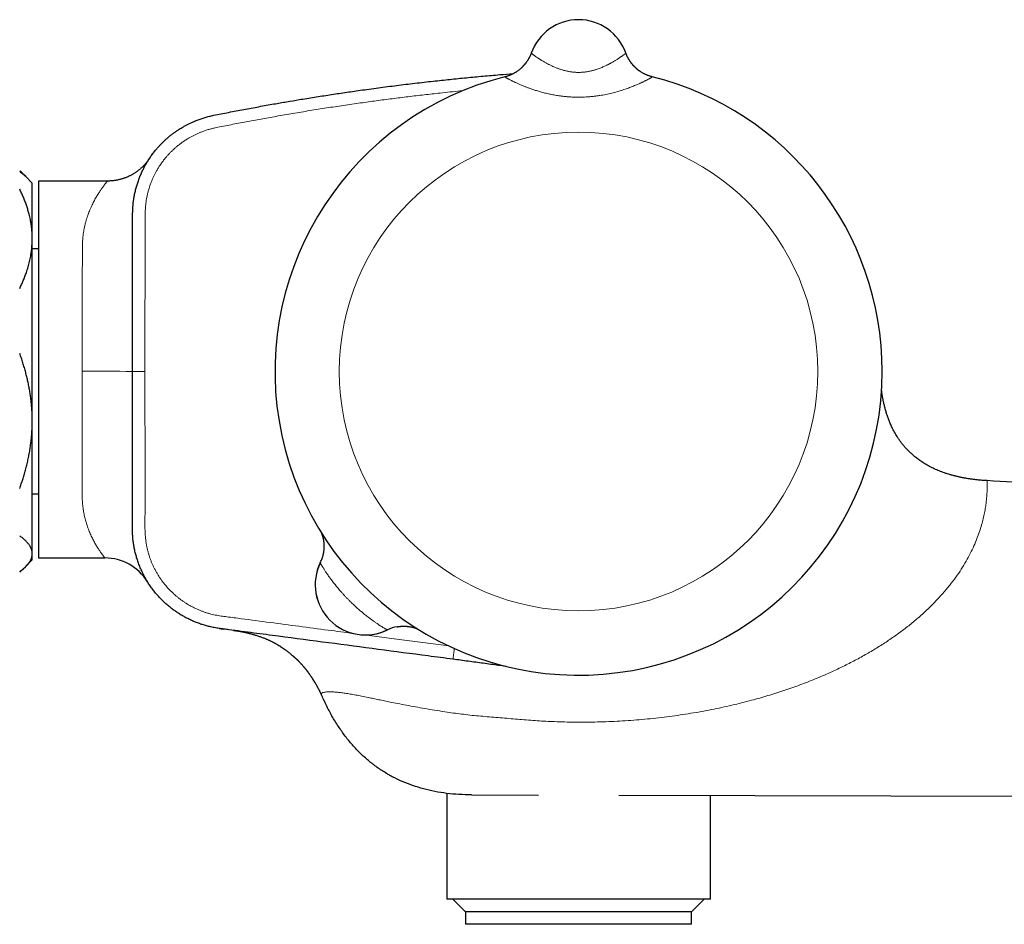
# Model space of a CAD drawing. Header units: millimetres. Extents: x 8 to 806, y 12 to 390.
# Tile 14 of 15: x 650 to 728, y 318 to 390. Entities that reach past the tile are written whole.
import ezdxf

# ---------------------------------------------------------------- set-up
doc = ezdxf.new("R2010")
doc.units = ezdxf.units.MM

msp = doc.modelspace()

# ---------------------------------------------------------------- linework, layer by layer
at = {"color": 7, "linetype": 'Continuous', "lineweight": 30}
for p, q in [((690.671, 387.12), (690.671, 387.119)), ((690.671, 387.119), (690.672, 387.12)), ((698.203, 387.119), (698.203, 387.12)), ((698.203, 387.12), (698.203, 387.119)), ((660.2, 378.619), (660.217, 378.644)), ((650.423, 377.285), (650.22, 377.488)), ((650.937, 376.771), (650.423, 377.285)), ((650.937, 372.339), (650.937, 376.771)), ((656.931, 376.929), (651.437, 376.929)), ((651.437, 376.929), (651.437, 346.929)), ((650.937, 357.836), (650.937, 372.339)), ((651.437, 371.522), (650.937, 371.522)), ((650.937, 347.268), (650.937, 357.836)), ((650.937, 352.021), (651.437, 352.021)), ((650.423, 346.257), (650.937, 346.771)), ((650.937, 346.771), (650.937, 347.268)), ((651.437, 346.929), (656.713, 346.929)), ((650.221, 346.054), (650.398, 346.232)), ((660.113, 345.037), (660.113, 345.036)), ((667.022, 341.161), (667.015, 341.162)), ((667.023, 341.161), (667.051, 341.157)), ((683.937, 328.194), (683.937, 319.771)), ((685.923, 328.073), (691.236, 328.061)), ((697.639, 328.046), (762.714, 327.897)), ((704.937, 319.771), (704.937, 328.03)), ((704.937, 319.771), (683.937, 319.771)), ((684.437, 319.771), (685.437, 318.771)), ((703.437, 318.771), (704.437, 319.771)), ((685.437, 318.771), (685.437, 317.771)), ((703.437, 318.771), (685.437, 318.771)), ((703.437, 317.771), (703.437, 318.771)), ((703.437, 317.771), (685.437, 317.771))]:
    msp.add_line(p, q, dxfattribs=at)
at = {"color": 252, "linetype": 'Continuous', "lineweight": 0}
for p, q in [((688.574, 385.22), (688.575, 385.221)), ((700.3, 385.221), (700.3, 385.22)), ((659.911, 361.771), (658.911, 361.771)), ((666.98, 341.166), (667.01, 341.161)), ((667.01, 341.161), (667.031, 341.158)), ((679.213, 341.202), (679.206, 341.199))]:
    msp.add_line(p, q, dxfattribs=at)
at = {"color": 7, "linetype": 'Continuous', "lineweight": 30, "flags": 128}
for points in [[(698.263, 386.966), (698.238, 387.027), (698.203, 387.119)], [(666.98, 341.166), (666.98, 341.166)]]:
    msp.add_lwpolyline(points, dxfattribs=at)
at = {"color": 252, "linetype": 'Continuous', "lineweight": 0, "flags": 128}
for points in [[(677.404, 340.803), (679.539, 340.522), (684.101, 339.922)], [(684.437, 338.869), (684.437, 338.871), (684.438, 338.876), (684.439, 338.884), (684.441, 338.896), (684.443, 338.911), (684.445, 338.929), (684.448, 338.95), (684.451, 338.974), (684.455, 339.002), (684.459, 339.032), (684.463, 339.065), (684.468, 339.101), (684.473, 339.139), (684.478, 339.18), (684.484, 339.223), (684.49, 339.268), (684.496, 339.316), (684.502, 339.365), (684.509, 339.415), (684.516, 339.468), (684.523, 339.521), (684.53, 339.576), (684.538, 339.632), (684.545, 339.688), (684.548, 339.715)]]:
    msp.add_lwpolyline(points, dxfattribs=at)
at = {"color": 252, "linetype": 'Continuous', "lineweight": 0}
msp.add_circle((694.437, 361.771), 19.051, dxfattribs=at)
at = {"color": 7, "linetype": 'Continuous', "lineweight": 30}
for centre, radius, start, end in [((694.437, 385.771), 4, 19.69613, 160.30387), ((694.437, 361.771), 24.172, 104.03649, 0), ((694.437, 361.771), 24.172, 0, 75.96351), ((656.713, 342.929), 4, 31.87912, 90.00732), ((677.467, 344.801), 4, 153.86517, 296.13483), ((677.467, 344.801), 4, 154.22595, 295.77405), ((671.164, 347.845), 3, 334.22595, 340.07006), ((656.713, 342.929), 4, 31.79785, 31.87912), ((680.511, 338.497), 3, 99.79511, 115.64282)]:
    msp.add_arc(centre, radius, start, end, dxfattribs=at)
at = {"color": 252, "linetype": 'Continuous', "lineweight": 0}
for centre, radius, start, end in [((687.847, 388.13), 2.999, 284.02641, 340.30229), ((701.027, 388.13), 2.999, 202.84822, 255.97347), ((655.892, 239.127), 122.682, 88.58979, 90.45805)]:
    msp.add_arc(centre, radius, start, end, dxfattribs=at)
at = {"color": 7, "linetype": 'Continuous', "lineweight": 30}
for points, knots in [([(690.671, 387.12), (690.671, 387.119), (690.671, 387.117), (690.669, 387.114), (690.668, 387.109), (690.665, 387.102), (690.662, 387.093), (690.657, 387.079), (690.649, 387.059), (690.637, 387.028), (690.619, 386.984), (690.594, 386.924), (690.563, 386.855), (690.528, 386.784), (690.493, 386.716), (690.455, 386.649), (690.415, 386.579), (690.371, 386.509), (690.325, 386.44), (690.276, 386.371), (690.226, 386.302), (690.172, 386.235), (690.117, 386.169), (690.06, 386.105), (690, 386.042), (689.939, 385.98), (689.876, 385.921), (689.811, 385.863), (689.744, 385.807), (689.676, 385.753), (689.606, 385.7), (689.534, 385.65), (689.461, 385.602), (689.387, 385.556), (689.311, 385.512), (689.234, 385.471), (689.156, 385.431), (689.076, 385.394), (688.996, 385.36), (688.914, 385.327), (688.829, 385.296), (688.739, 385.267), (688.654, 385.241), (688.598, 385.227), (688.575, 385.221)], [0, 0, 0, 0, 0.003274, 0.006504, 0.009465, 0.012394, 0.0158, 0.020402, 0.02725, 0.038047, 0.053797, 0.075331, 0.10347, 0.130642, 0.155056, 0.181376, 0.208575, 0.23639, 0.264623, 0.293152, 0.321895, 0.350798, 0.379822, 0.408941, 0.438135, 0.46739, 0.496695, 0.526041, 0.555422, 0.584833, 0.614268, 0.643726, 0.673203, 0.702696, 0.732205, 0.761726, 0.791259, 0.820802, 0.850355, 0.879917, 0.909486, 0.942363, 0.975219, 1, 1, 1, 1]), ([(700.3, 385.221), (700.291, 385.223), (700.254, 385.232), (700.188, 385.251), (700.103, 385.277), (700.019, 385.306), (699.936, 385.336), (699.855, 385.37), (699.774, 385.405), (699.695, 385.443), (699.617, 385.483), (699.541, 385.525), (699.466, 385.569), (699.393, 385.615), (699.322, 385.663), (699.252, 385.713), (699.184, 385.764), (699.117, 385.817), (699.053, 385.872), (698.991, 385.928), (698.93, 385.986), (698.872, 386.045), (698.815, 386.104), (698.761, 386.165), (698.709, 386.227), (698.659, 386.29), (698.611, 386.353), (698.566, 386.416), (698.523, 386.48), (698.482, 386.543), (698.444, 386.606), (698.408, 386.669), (698.374, 386.73), (698.344, 386.79), (698.315, 386.848), (698.29, 386.904), (698.268, 386.955), (698.249, 387), (698.234, 387.037), (698.224, 387.064), (698.217, 387.081), (698.213, 387.094), (698.21, 387.102), (698.207, 387.108), (698.206, 387.113), (698.204, 387.117), (698.203, 387.119), (698.203, 387.119), (698.203, 387.12)], [0, 0, 0, 0, 0.00897, 0.039034, 0.069021, 0.098931, 0.128759, 0.158503, 0.18816, 0.217725, 0.247195, 0.276564, 0.305828, 0.334981, 0.364017, 0.392927, 0.421705, 0.450341, 0.478825, 0.507146, 0.53529, 0.563241, 0.590984, 0.618498, 0.645759, 0.67274, 0.699409, 0.725729, 0.751653, 0.777126, 0.802082, 0.826438, 0.85009, 0.872909, 0.894726, 0.915316, 0.934359, 0.951291, 0.964947, 0.974264, 0.980342, 0.984548, 0.987715, 0.990401, 0.993037, 0.995953, 0.999489, 1, 1, 1, 1]), ([(665.377, 382.16), (665.776, 382.239), (666.574, 382.398), (667.774, 382.627), (668.974, 382.85), (670.111, 383.053), (671.184, 383.239), (672.259, 383.42), (673.403, 383.606), (674.615, 383.795), (675.828, 383.977), (677.122, 384.163), (678.496, 384.351), (679.95, 384.539), (681.405, 384.716), (682.818, 384.878), (684.187, 385.025), (685.512, 385.158), (686.839, 385.283), (688.078, 385.391), (688.886, 385.458), (689.251, 385.486), (689.263, 385.487)], [0, 0, 0, 0, 0.050592, 0.101186, 0.151786, 0.202387, 0.244755, 0.287124, 0.337966, 0.388808, 0.439657, 0.490507, 0.551261, 0.612015, 0.672782, 0.73355, 0.78876, 0.843971, 0.899191, 0.954411, 0.998519, 1, 1, 1, 1]), ([(658.911, 361.771), (658.911, 362.849), (658.912, 365.407), (658.916, 368.457), (658.922, 370.923), (658.928, 372.403), (658.927, 373.488), (658.927, 374.179), (658.931, 374.431), (658.939, 374.641), (658.947, 374.807), (658.959, 374.973), (658.975, 375.139), (658.994, 375.305), (659.017, 375.471), (659.044, 375.638), (659.074, 375.804), (659.108, 375.97), (659.146, 376.136), (659.187, 376.302), (659.232, 376.468), (659.28, 376.632), (659.332, 376.796), (659.388, 376.959), (659.447, 377.119), (659.508, 377.276), (659.571, 377.43), (659.638, 377.583), (659.708, 377.734), (659.782, 377.884), (659.858, 378.034), (659.939, 378.182), (660.022, 378.329), (660.109, 378.474), (660.199, 378.619), (660.293, 378.762), (660.39, 378.903), (660.491, 379.043), (660.594, 379.18), (660.701, 379.316), (660.821, 379.462), (660.955, 379.618), (661.105, 379.782), (661.26, 379.943), (661.419, 380.099), (661.584, 380.251), (661.76, 380.406), (661.948, 380.562), (662.15, 380.718), (662.358, 380.868), (662.547, 380.996), (662.716, 381.104), (662.885, 381.206), (663.079, 381.317), (663.299, 381.435), (663.523, 381.545), (663.726, 381.638), (663.907, 381.714), (664.064, 381.777), (664.222, 381.836), (664.383, 381.893), (664.545, 381.946), (664.709, 381.996), (664.874, 382.042), (665.041, 382.085), (665.208, 382.124), (665.321, 382.148), (665.377, 382.16)], [0, 0, 0, 0, 0.137402, 0.326018, 0.38889, 0.451762, 0.514634, 0.527208, 0.539784, 0.546849, 0.553915, 0.561001, 0.568086, 0.575186, 0.582285, 0.589472, 0.596658, 0.603857, 0.611056, 0.618344, 0.625632, 0.632934, 0.640235, 0.647562, 0.654892, 0.661955, 0.669021, 0.67611, 0.683198, 0.690299, 0.697399, 0.704589, 0.711779, 0.718982, 0.726184, 0.733478, 0.740772, 0.748079, 0.755387, 0.76272, 0.770056, 0.7795, 0.788947, 0.798392, 0.807902, 0.817414, 0.826924, 0.837765, 0.848606, 0.859491, 0.870376, 0.877696, 0.885019, 0.895609, 0.906198, 0.916829, 0.92746, 0.934639, 0.941817, 0.949008, 0.9562, 0.963482, 0.970764, 0.978059, 0.985355, 0.992676, 1, 1, 1, 1]), ([(660.257, 378.707), (660.257, 378.707), (660.257, 378.707), (660.256, 378.705), (660.254, 378.703), (660.253, 378.701), (660.252, 378.698), (660.25, 378.697), (660.248, 378.694), (660.246, 378.691), (660.243, 378.686), (660.239, 378.68), (660.233, 378.671), (660.222, 378.655), (660.204, 378.629), (660.172, 378.584), (660.128, 378.524), (660.074, 378.453), (660.017, 378.383), (659.958, 378.313), (659.899, 378.247), (659.837, 378.179), (659.771, 378.112), (659.703, 378.044), (659.632, 377.978), (659.559, 377.913), (659.484, 377.849), (659.407, 377.786), (659.328, 377.726), (659.247, 377.667), (659.165, 377.61), (659.081, 377.555), (658.996, 377.502), (658.909, 377.452), (658.821, 377.403), (658.731, 377.357), (658.641, 377.312), (658.549, 377.27), (658.456, 377.231), (658.362, 377.193), (658.268, 377.158), (658.172, 377.126), (658.075, 377.096), (657.978, 377.068), (657.88, 377.043), (657.782, 377.02), (657.682, 377), (657.579, 376.981), (657.471, 376.965), (657.36, 376.952), (657.248, 376.941), (657.136, 376.934), (657.03, 376.93), (656.962, 376.929), (656.931, 376.929)], [0, 0, 0, 0, 0.02857, 0.068696, 0.090413, 0.107273, 0.113162, 0.117313, 0.11949, 0.120933, 0.122312, 0.123925, 0.126301, 0.130176, 0.136445, 0.148268, 0.167078, 0.186336, 0.208708, 0.228193, 0.247953, 0.268632, 0.289862, 0.311467, 0.333334, 0.355388, 0.37758, 0.399876, 0.422254, 0.444695, 0.467187, 0.489721, 0.512289, 0.534886, 0.557507, 0.580149, 0.602809, 0.625485, 0.648174, 0.670875, 0.693586, 0.716307, 0.739037, 0.761774, 0.784518, 0.807268, 0.830024, 0.852785, 0.878117, 0.903447, 0.928705, 0.953894, 0.979016, 1, 1, 1, 1]), ([(650.327, 377.377), (650.321, 377.384), (650.279, 377.431), (650.193, 377.516), (650.07, 377.633), (649.982, 377.711), (649.937, 377.749)], [0, 0, 0, 0, 0.058268, 0.372194, 0.68613, 1, 1, 1, 1]), ([(649.937, 377.695), (649.987, 377.658), (650.088, 377.583), (650.225, 377.469), (650.337, 377.37), (650.399, 377.308), (650.422, 377.285)], [0, 0, 0, 0, 0.277271, 0.554682, 0.832551, 1, 1, 1, 1]), ([(650.937, 372.339), (650.937, 372.385), (650.936, 372.516), (650.928, 372.732), (650.911, 372.987), (650.885, 373.242), (650.85, 373.496), (650.81, 373.736), (650.765, 373.962), (650.717, 374.174), (650.655, 374.419), (650.576, 374.696), (650.474, 375.01), (650.359, 375.329), (650.229, 375.652), (650.09, 375.973), (649.988, 376.184), (649.937, 376.29)], [0, 0, 0, 0, 0.034083, 0.097391, 0.160726, 0.22407, 0.287406, 0.350716, 0.403936, 0.457161, 0.510382, 0.588811, 0.66724, 0.750415, 0.833615, 0.916819, 1, 1, 1, 1]), ([(649.937, 368.388), (649.987, 368.492), (650.088, 368.701), (650.226, 369.017), (650.354, 369.335), (650.457, 369.621), (650.541, 369.872), (650.607, 370.089), (650.667, 370.306), (650.722, 370.523), (650.77, 370.74), (650.816, 370.976), (650.858, 371.232), (650.893, 371.508), (650.918, 371.785), (650.934, 372.062), (650.936, 372.247), (650.937, 372.339)], [0, 0, 0, 0, 0.082024, 0.16407, 0.246113, 0.328132, 0.383157, 0.438186, 0.49321, 0.547623, 0.602041, 0.656454, 0.725142, 0.793863, 0.862595, 0.931314, 1, 1, 1, 1]), ([(650.937, 357.836), (650.937, 357.898), (650.936, 358.081), (650.928, 358.384), (650.909, 358.745), (650.881, 359.112), (650.842, 359.485), (650.793, 359.863), (650.733, 360.24), (650.666, 360.611), (650.59, 360.976), (650.507, 361.335), (650.413, 361.702), (650.309, 362.076), (650.193, 362.456), (650.07, 362.834), (649.982, 363.084), (649.937, 363.209)], [0, 0, 0, 0, 0.034083, 0.099973, 0.165873, 0.231764, 0.301216, 0.37069, 0.440165, 0.50962, 0.576747, 0.643883, 0.711011, 0.783249, 0.855503, 0.927759, 1, 1, 1, 1]), ([(684.437, 338.869), (683.776, 338.956), (680.471, 339.391), (675.844, 339.998), (671.218, 340.609), (668.904, 340.913), (667.582, 341.087), (666.793, 341.192), (666.205, 341.267), (665.882, 341.309), (665.626, 341.349), (665.433, 341.382), (665.242, 341.42), (665.061, 341.461), (664.89, 341.504), (664.73, 341.548), (664.571, 341.595), (664.413, 341.645), (664.255, 341.699), (664.098, 341.757), (663.942, 341.817), (663.787, 341.882), (663.631, 341.95), (663.477, 342.022), (663.323, 342.097), (663.171, 342.176), (663.02, 342.258), (662.871, 342.343), (662.724, 342.432), (662.58, 342.522), (662.44, 342.615), (662.303, 342.709), (662.169, 342.806), (662.036, 342.906), (661.905, 343.009), (661.776, 343.115), (661.649, 343.224), (661.523, 343.336), (661.399, 343.451), (661.277, 343.57), (661.157, 343.692), (661.04, 343.817), (660.925, 343.944), (660.812, 344.074), (660.703, 344.206), (660.594, 344.343), (660.486, 344.485), (660.381, 344.631), (660.278, 344.78), (660.178, 344.931), (660.082, 345.085), (659.989, 345.242), (659.9, 345.4), (659.813, 345.563), (659.729, 345.728), (659.649, 345.897), (659.573, 346.067), (659.5, 346.24), (659.431, 346.415), (659.367, 346.592), (659.306, 346.771), (659.251, 346.947), (659.201, 347.119), (659.157, 347.288), (659.116, 347.458), (659.078, 347.63), (659.044, 347.802), (659.014, 347.976), (658.988, 348.15), (658.966, 348.327), (658.948, 348.505), (658.933, 348.684), (658.922, 348.864), (658.915, 349.045), (658.912, 349.226), (658.912, 349.467), (658.915, 350.148), (658.914, 351.269), (658.911, 353.27), (658.912, 356.77), (658.911, 359.771), (658.911, 361.771)], [0, 0, 0, 0, 0.046761, 0.233803, 0.327324, 0.374084, 0.397464, 0.420845, 0.429954, 0.439064, 0.443624, 0.448183, 0.452752, 0.45732, 0.461196, 0.465072, 0.468956, 0.472839, 0.476742, 0.480646, 0.484557, 0.488468, 0.492456, 0.496445, 0.500442, 0.504438, 0.508456, 0.512475, 0.5165, 0.520526, 0.5244, 0.528275, 0.532157, 0.536038, 0.53994, 0.543841, 0.54775, 0.551658, 0.555645, 0.559632, 0.563626, 0.567619, 0.571636, 0.575652, 0.579675, 0.583698, 0.587918, 0.592138, 0.596366, 0.600594, 0.604848, 0.609102, 0.613365, 0.617628, 0.621993, 0.626358, 0.630732, 0.635107, 0.63951, 0.643914, 0.648327, 0.652741, 0.656827, 0.660914, 0.665009, 0.669103, 0.673221, 0.67734, 0.681467, 0.685593, 0.689803, 0.694013, 0.698231, 0.702449, 0.706683, 0.710917, 0.719387, 0.754464, 0.78954, 0.859694, 1, 1, 1, 1]), ([(726.964, 353.082), (726.86, 353.088), (726.657, 353.1), (726.358, 353.126), (726.07, 353.155), (725.791, 353.189), (725.523, 353.227), (725.264, 353.269), (725.006, 353.317), (724.751, 353.37), (724.498, 353.428), (724.255, 353.49), (724.022, 353.555), (723.794, 353.625), (723.572, 353.699), (723.356, 353.777), (723.15, 353.857), (722.953, 353.94), (722.766, 354.024), (722.577, 354.114), (722.388, 354.211), (722.2, 354.314), (722.023, 354.418), (721.855, 354.522), (721.697, 354.627), (721.547, 354.732), (721.407, 354.835), (721.276, 354.937), (721.155, 355.037), (721.041, 355.134), (720.933, 355.231), (720.827, 355.33), (720.705, 355.449), (720.567, 355.592), (720.416, 355.759), (720.269, 355.934), (720.126, 356.116), (719.987, 356.306), (719.861, 356.493), (719.745, 356.677), (719.639, 356.855), (719.537, 357.04), (719.446, 357.216), (719.365, 357.384), (719.294, 357.541), (719.225, 357.7), (719.163, 357.854), (719.106, 358.003), (719.054, 358.146), (719.005, 358.29), (718.959, 358.432), (718.916, 358.574), (718.875, 358.716), (718.837, 358.856), (718.801, 358.995), (718.768, 359.134), (718.739, 359.263), (718.713, 359.384), (718.691, 359.496), (718.669, 359.607), (718.65, 359.714), (718.631, 359.825), (718.613, 359.935), (718.596, 360.046), (718.581, 360.157), (718.57, 360.239), (718.564, 360.286), (718.563, 360.294)], [0, 0, 0, 0, 0.024465, 0.048117, 0.070983, 0.093093, 0.114473, 0.13515, 0.15515, 0.176397, 0.196887, 0.21665, 0.235715, 0.25411, 0.272918, 0.291033, 0.308482, 0.325294, 0.341492, 0.3571, 0.374767, 0.391677, 0.407859, 0.423341, 0.438407, 0.452794, 0.466519, 0.4796, 0.492051, 0.503677, 0.515008, 0.526411, 0.537893, 0.55545, 0.573221, 0.591227, 0.60949, 0.628035, 0.646887, 0.662979, 0.679324, 0.695937, 0.712837, 0.726328, 0.74, 0.753634, 0.767202, 0.779521, 0.791864, 0.80427, 0.816774, 0.829411, 0.842216, 0.855221, 0.868457, 0.881953, 0.895736, 0.90746, 0.919415, 0.931614, 0.943936, 0.955751, 0.967005, 0.977737, 0.987992, 0.997819, 1, 1, 1, 1]), ([(649.937, 352.463), (649.979, 352.582), (650.063, 352.818), (650.18, 353.175), (650.294, 353.545), (650.402, 353.929), (650.504, 354.326), (650.597, 354.725), (650.679, 355.127), (650.75, 355.528), (650.81, 355.93), (650.858, 356.331), (650.896, 356.734), (650.92, 357.119), (650.935, 357.487), (650.936, 357.72), (650.937, 357.836)], [0, 0, 0, 0, 0.068316, 0.136637, 0.204951, 0.279502, 0.354086, 0.428678, 0.503254, 0.577798, 0.651491, 0.72521, 0.798927, 0.872617, 0.936308, 1, 1, 1, 1]), ([(784.546, 349.946), (776.327, 350.394), (759.89, 351.289), (740.696, 352.334), (729.721, 352.932), (726.964, 353.082)], [0, 0, 0, 0, 0.428181, 0.856363, 1, 1, 1, 1]), ([(726.964, 353.082), (726.964, 353.082), (726.964, 353.082), (726.964, 353.082), (726.964, 353.082), (726.964, 353.082), (726.964, 353.082), (726.964, 353.082), (726.964, 353.082)], [0, 0, 0, 0, 0.017691, 0.046116, 0.224785, 0.543838, 0.949904, 1, 1, 1, 1]), ([(673.959, 348.931), (673.962, 348.924), (673.971, 348.902), (673.986, 348.861), (674.005, 348.807), (674.025, 348.747), (674.045, 348.682), (674.064, 348.61), (674.083, 348.535), (674.101, 348.456), (674.117, 348.375), (674.13, 348.292), (674.142, 348.207), (674.151, 348.122), (674.158, 348.036), (674.162, 347.95), (674.164, 347.863), (674.163, 347.776), (674.16, 347.689), (674.154, 347.602), (674.146, 347.515), (674.135, 347.429), (674.122, 347.342), (674.106, 347.256), (674.087, 347.171), (674.066, 347.086), (674.043, 347.001), (674.017, 346.918), (673.997, 346.858), (673.985, 346.826), (673.984, 346.822)], [0, 0, 0, 0, 0.010999, 0.035152, 0.061984, 0.091613, 0.123909, 0.15849, 0.194828, 0.232416, 0.270859, 0.309877, 0.349289, 0.388972, 0.428848, 0.468864, 0.508984, 0.549185, 0.589447, 0.629759, 0.670111, 0.710497, 0.75091, 0.791347, 0.831805, 0.87228, 0.912772, 0.953276, 0.993794, 1, 1, 1, 1]), ([(650.937, 347.268), (650.936, 347.3), (650.935, 347.363), (650.92, 347.458), (650.897, 347.553), (650.865, 347.648), (650.827, 347.737), (650.783, 347.821), (650.735, 347.9), (650.682, 347.978), (650.624, 348.056), (650.561, 348.133), (650.486, 348.216), (650.397, 348.306), (650.294, 348.403), (650.183, 348.499), (650.064, 348.595), (649.98, 348.658), (649.937, 348.69)], [0, 0, 0, 0, 0.065449, 0.130926, 0.196415, 0.261894, 0.327345, 0.382403, 0.437466, 0.492525, 0.54654, 0.60056, 0.654576, 0.723644, 0.792733, 0.861832, 0.930927, 1, 1, 1, 1]), ([(649.937, 345.847), (649.986, 345.883), (650.083, 345.956), (650.217, 346.066), (650.342, 346.177), (650.457, 346.289), (650.56, 346.402), (650.645, 346.506), (650.713, 346.602), (650.767, 346.688), (650.815, 346.775), (650.85, 346.853), (650.877, 346.921), (650.896, 346.981), (650.912, 347.042), (650.924, 347.102), (650.932, 347.162), (650.937, 347.218), (650.937, 347.253), (650.937, 347.268)], [0, 0, 0, 0, 0.079443, 0.158984, 0.238526, 0.318337, 0.398147, 0.478175, 0.538458, 0.598756, 0.659052, 0.719334, 0.760782, 0.80223, 0.843796, 0.885362, 0.926969, 0.968576, 1, 1, 1, 1]), ([(650.221, 346.055), (650.177, 346.012), (650.088, 345.924), (649.988, 345.837), (649.937, 345.793)], [0, 0, 0, 0, 0.486791, 1, 1, 1, 1]), ([(665.819, 341.319), (665.87, 341.311), (665.972, 341.294), (666.075, 341.281), (666.126, 341.274)], [0, 0, 0, 0, 0.503922, 1, 1, 1, 1]), ([(666.961, 341.165), (667.019, 341.158), (667.089, 341.15), (667.16, 341.141), (667.173, 341.139)], [0, 0, 0, 0, 0.809484, 1, 1, 1, 1]), ([(667.04, 341.158), (667.029, 341.16), (667.011, 341.162), (666.996, 341.164), (666.989, 341.165)], [0, 0, 0, 0, 0.562018, 1, 1, 1, 1]), ([(666.989, 341.165), (666.992, 341.165), (666.999, 341.164), (667.027, 341.16), (667.064, 341.155), (667.069, 341.154)], [0, 0, 0, 0, 0.298049, 0.898177, 1, 1, 1, 1]), ([(667.013, 341.162), (667.008, 341.163), (666.995, 341.164), (666.994, 341.165), (666.993, 341.165)], [0, 0, 0, 0, 0.396179, 1, 1, 1, 1]), ([(666.999, 341.164), (667.005, 341.163), (667.012, 341.162), (667.022, 341.161), (667.022, 341.161)], [0, 0, 0, 0, 0.972641, 1, 1, 1, 1]), ([(667.022, 341.161), (667.068, 341.154), (667.16, 341.141), (667.299, 341.12), (667.437, 341.097), (667.573, 341.072), (667.692, 341.049), (667.794, 341.028), (667.879, 341.01), (667.964, 340.991), (668.049, 340.971), (668.134, 340.951), (668.23, 340.927), (668.337, 340.899), (668.455, 340.867), (668.576, 340.832), (668.701, 340.794), (668.829, 340.754), (668.955, 340.712), (669.077, 340.669), (669.196, 340.626), (669.31, 340.583), (669.419, 340.54), (669.523, 340.498), (669.62, 340.456), (669.712, 340.416), (669.8, 340.376), (669.885, 340.336), (669.966, 340.297), (670.042, 340.259), (670.113, 340.223), (670.179, 340.188), (670.243, 340.153), (670.306, 340.119), (670.368, 340.084), (670.457, 340.033), (670.571, 339.966), (670.716, 339.875), (670.864, 339.779), (671.016, 339.675), (671.146, 339.581), (671.261, 339.495), (671.366, 339.414), (671.477, 339.325), (671.593, 339.229), (671.715, 339.124), (671.842, 339.009), (671.957, 338.901), (672.061, 338.8), (672.151, 338.709), (672.243, 338.614), (672.334, 338.516), (672.424, 338.417), (672.514, 338.314), (672.602, 338.21), (672.689, 338.104), (672.768, 338.004), (672.845, 337.905), (672.917, 337.809), (672.986, 337.716), (673.046, 337.631), (673.092, 337.565), (673.126, 337.516), (673.152, 337.478), (673.18, 337.437), (673.21, 337.39), (673.244, 337.339), (673.28, 337.283), (673.318, 337.221), (673.362, 337.152), (673.409, 337.073), (673.46, 336.987), (673.511, 336.899), (673.562, 336.809), (673.611, 336.721), (673.658, 336.635), (673.7, 336.556), (673.737, 336.486), (673.768, 336.426), (673.795, 336.372), (673.816, 336.331), (673.832, 336.299), (673.845, 336.273), (673.858, 336.245), (673.875, 336.21), (673.896, 336.168), (673.919, 336.118), (673.935, 336.084), (673.944, 336.066)], [0, 0, 0, 0, 0.015138, 0.030177, 0.045178, 0.06002, 0.074648, 0.084112, 0.093487, 0.102774, 0.111979, 0.121342, 0.131043, 0.143938, 0.157516, 0.171834, 0.186938, 0.202864, 0.21964, 0.235435, 0.250403, 0.264582, 0.278015, 0.290744, 0.302195, 0.313104, 0.323521, 0.333499, 0.343098, 0.35238, 0.360885, 0.369232, 0.377482, 0.385662, 0.393774, 0.401818, 0.420517, 0.438854, 0.460224, 0.481108, 0.501544, 0.515302, 0.529925, 0.545449, 0.561904, 0.579323, 0.597733, 0.617164, 0.630424, 0.644141, 0.658323, 0.672969, 0.687398, 0.701212, 0.716697, 0.731319, 0.745073, 0.757952, 0.771522, 0.783953, 0.795243, 0.805393, 0.810045, 0.81483, 0.820165, 0.826127, 0.832774, 0.840148, 0.84828, 0.857198, 0.868145, 0.88013, 0.892405, 0.903955, 0.915319, 0.925993, 0.936051, 0.94408, 0.951341, 0.957818, 0.963506, 0.966244, 0.969392, 0.973035, 0.977224, 0.983717, 0.991297, 1, 1, 1, 1]), ([(667.086, 341.152), (667.074, 341.154), (667.062, 341.155), (667.057, 341.156), (667.056, 341.156)], [0, 0, 0, 0, 0.929349, 1, 1, 1, 1]), ([(680, 341.454), (680.026, 341.458), (680.079, 341.467), (680.161, 341.477), (680.247, 341.486), (680.332, 341.493), (680.418, 341.496), (680.502, 341.498), (680.587, 341.497), (680.67, 341.494), (680.753, 341.488), (680.835, 341.48), (680.916, 341.47), (680.996, 341.458), (681.074, 341.444), (681.15, 341.429), (681.223, 341.412), (681.294, 341.394), (681.36, 341.375), (681.423, 341.355), (681.48, 341.337), (681.532, 341.318), (681.568, 341.305), (681.587, 341.297), (681.591, 341.296)], [0, 0, 0, 0, 0.047023, 0.100167, 0.153091, 0.205778, 0.258209, 0.310363, 0.362213, 0.413727, 0.464863, 0.515568, 0.565771, 0.615376, 0.664247, 0.712196, 0.758954, 0.804159, 0.847355, 0.888046, 0.925803, 0.960393, 0.991831, 1, 1, 1, 1]), ([(688.674, 338.297), (688.469, 338.324), (687.861, 338.405), (686.852, 338.543), (685.645, 338.708), (684.84, 338.815), (684.437, 338.869)], [0, 0, 0, 0, 0.145013, 0.430012, 0.71501, 1, 1, 1, 1]), ([(674.171, 335.579), (674.17, 335.581), (674.168, 335.585), (674.15, 335.624), (674.121, 335.686), (674.069, 335.797), (674.011, 335.922), (673.965, 336.02), (673.954, 336.044)], [0, 0, 0, 0, 0.153106, 0.299927, 0.448251, 0.605644, 0.90514, 1, 1, 1, 1]), ([(685.923, 328.073), (685.585, 328.079), (684.92, 328.091), (683.941, 328.184), (682.999, 328.33), (682.095, 328.537), (681.227, 328.802), (680.397, 329.126), (679.604, 329.508), (678.848, 329.949), (678.13, 330.449), (677.45, 331.008), (676.807, 331.625), (676.202, 332.301), (675.634, 333.034), (675.105, 333.827), (674.609, 334.676), (674.319, 335.275), (674.171, 335.579)], [0, 0, 0, 0, 0.068407, 0.134546, 0.198678, 0.261088, 0.322085, 0.382001, 0.441185, 0.5, 0.558815, 0.617999, 0.677915, 0.738912, 0.801322, 0.865454, 0.931593, 1, 1, 1, 1]), ([(685.907, 328.073), (685.91, 328.073), (685.915, 328.074), (685.92, 328.078), (685.923, 328.08)], [0, 0, 0, 0, 0.517107, 1, 1, 1, 1])]:
    msp.add_open_spline(points, degree=3, knots=knots, dxfattribs=at)
at = {"color": 252, "linetype": 'Continuous', "lineweight": 0}
for points, knots in [([(690.671, 387.119), (690.671, 387.118), (690.672, 387.116), (690.676, 387.111), (690.683, 387.103), (690.694, 387.093), (690.707, 387.081), (690.723, 387.068), (690.741, 387.053), (690.767, 387.033), (690.802, 387.005), (690.849, 386.97), (690.9, 386.932), (690.956, 386.891), (691.021, 386.845), (691.098, 386.792), (691.176, 386.739), (691.247, 386.692), (691.308, 386.652), (691.372, 386.611), (691.454, 386.559), (691.557, 386.496), (691.672, 386.428), (691.778, 386.367), (691.872, 386.315), (691.964, 386.266), (692.055, 386.218), (692.15, 386.17), (692.261, 386.116), (692.391, 386.055), (692.525, 385.997), (692.647, 385.946), (692.755, 385.904), (692.866, 385.864), (692.979, 385.825), (693.094, 385.788), (693.213, 385.753), (693.333, 385.72), (693.455, 385.691), (693.578, 385.665), (693.701, 385.642), (693.827, 385.622), (693.954, 385.605), (694.083, 385.593), (694.213, 385.584), (694.344, 385.579), (694.474, 385.578), (694.603, 385.581), (694.731, 385.588), (694.859, 385.599), (694.987, 385.613), (695.114, 385.632), (695.24, 385.654), (695.366, 385.679), (695.484, 385.706), (695.596, 385.735), (695.701, 385.764), (695.805, 385.795), (695.929, 385.836), (696.073, 385.886), (696.228, 385.946), (696.374, 386.007), (696.511, 386.068), (696.628, 386.123), (696.727, 386.171), (696.809, 386.213), (696.89, 386.255), (696.985, 386.306), (697.093, 386.366), (697.208, 386.432), (697.314, 386.494), (697.411, 386.553), (697.509, 386.615), (697.606, 386.678), (697.689, 386.732), (697.754, 386.777), (697.806, 386.812), (697.854, 386.846), (697.909, 386.885), (697.969, 386.928), (698.031, 386.974), (698.076, 387.008), (698.108, 387.032), (698.134, 387.053), (698.159, 387.074), (698.18, 387.092), (698.194, 387.106), (698.203, 387.115), (698.203, 387.118), (698.203, 387.119)], [0, 0, 0, 0, 0.00981, 0.019619, 0.02947, 0.039322, 0.048224, 0.057127, 0.06606, 0.074993, 0.089768, 0.104577, 0.117899, 0.131246, 0.144662, 0.160634, 0.176648, 0.186352, 0.196057, 0.205799, 0.215541, 0.231938, 0.248381, 0.259824, 0.271284, 0.281382, 0.29148, 0.301621, 0.311762, 0.326376, 0.341024, 0.351003, 0.360993, 0.371053, 0.381112, 0.391225, 0.401337, 0.411528, 0.421734, 0.431742, 0.441766, 0.451885, 0.462004, 0.472196, 0.482388, 0.492685, 0.503001, 0.512992, 0.523001, 0.53311, 0.54322, 0.553403, 0.563586, 0.573867, 0.584166, 0.593064, 0.601963, 0.610901, 0.61984, 0.634654, 0.64951, 0.662898, 0.676315, 0.68981, 0.698634, 0.707458, 0.716311, 0.725165, 0.739797, 0.754462, 0.767642, 0.780846, 0.794115, 0.809963, 0.825853, 0.835481, 0.845109, 0.854774, 0.86444, 0.880708, 0.897022, 0.914438, 0.923176, 0.931913, 0.946357, 0.960834, 0.973852, 0.986893, 1, 1, 1, 1]), ([(700.3, 385.22), (700.3, 385.219), (700.3, 385.216), (700.289, 385.206), (700.27, 385.192), (700.242, 385.174), (700.206, 385.152), (700.161, 385.126), (700.108, 385.096), (700.048, 385.062), (699.981, 385.026), (699.911, 384.99), (699.836, 384.952), (699.759, 384.913), (699.676, 384.872), (699.593, 384.831), (699.511, 384.792), (699.431, 384.755), (699.348, 384.717), (699.245, 384.671), (699.122, 384.617), (698.975, 384.554), (698.821, 384.491), (698.659, 384.427), (698.491, 384.363), (698.316, 384.299), (698.135, 384.236), (697.943, 384.172), (697.739, 384.108), (697.524, 384.045), (697.304, 383.984), (697.078, 383.926), (696.848, 383.872), (696.613, 383.822), (696.374, 383.777), (696.126, 383.735), (695.869, 383.698), (695.6, 383.665), (695.325, 383.639), (695.047, 383.62), (694.771, 383.608), (694.5, 383.603), (694.229, 383.605), (693.955, 383.613), (693.676, 383.629), (693.397, 383.653), (693.124, 383.683), (692.884, 383.715), (692.671, 383.748), (692.486, 383.78), (692.303, 383.815), (692.12, 383.852), (691.94, 383.893), (691.761, 383.935), (691.584, 383.981), (691.411, 384.028), (691.243, 384.076), (691.085, 384.124), (690.935, 384.171), (690.792, 384.218), (690.652, 384.266), (690.523, 384.312), (690.405, 384.355), (690.297, 384.396), (690.191, 384.437), (690.075, 384.483), (689.95, 384.534), (689.821, 384.588), (689.702, 384.639), (689.59, 384.688), (689.484, 384.737), (689.388, 384.781), (689.302, 384.822), (689.226, 384.858), (689.153, 384.894), (689.076, 384.932), (688.996, 384.973), (688.917, 385.014), (688.844, 385.053), (688.78, 385.088), (688.724, 385.12), (688.676, 385.148), (688.637, 385.171), (688.609, 385.189), (688.592, 385.202), (688.581, 385.21), (688.574, 385.217), (688.574, 385.219), (688.574, 385.22)], [0, 0, 0, 0, 0.011023, 0.022072, 0.033241, 0.044411, 0.055688, 0.066966, 0.078368, 0.089797, 0.100536, 0.111297, 0.121075, 0.130853, 0.140694, 0.150534, 0.158639, 0.166743, 0.17488, 0.183016, 0.195558, 0.208126, 0.220801, 0.2335, 0.246342, 0.259207, 0.272174, 0.285164, 0.299356, 0.313574, 0.327894, 0.342237, 0.356716, 0.371218, 0.385818, 0.400439, 0.416081, 0.431747, 0.448226, 0.464733, 0.480554, 0.496398, 0.512106, 0.527836, 0.544382, 0.560955, 0.57684, 0.59275, 0.603899, 0.615057, 0.626258, 0.637459, 0.648701, 0.659943, 0.671232, 0.682533, 0.693442, 0.704362, 0.714242, 0.724122, 0.734039, 0.743957, 0.752093, 0.760229, 0.768389, 0.776549, 0.787692, 0.798853, 0.808979, 0.819104, 0.829288, 0.839472, 0.847856, 0.85624, 0.864661, 0.873082, 0.884476, 0.895895, 0.907435, 0.918974, 0.930627, 0.942279, 0.954067, 0.965885, 0.974393, 0.982916, 0.99145, 1, 1, 1, 1]), ([(685.245, 384.125), (685.164, 384.117), (684.553, 384.058), (683.518, 383.948), (682.141, 383.795), (680.871, 383.644), (679.601, 383.486), (678.333, 383.32), (677.039, 383.141), (675.72, 382.95), (674.375, 382.746), (673.032, 382.533), (671.69, 382.311), (670.397, 382.089), (669.153, 381.866), (667.959, 381.645), (666.766, 381.417), (665.971, 381.258), (665.574, 381.179)], [0, 0, 0, 0, 0.012242, 0.092594, 0.156876, 0.22116, 0.285444, 0.349728, 0.414009, 0.482363, 0.550719, 0.619076, 0.687432, 0.755786, 0.816839, 0.877893, 0.938947, 1, 1, 1, 1]), ([(665.574, 381.179), (665.479, 381.159), (665.289, 381.118), (665.007, 381.042), (664.728, 380.955), (664.469, 380.862), (664.231, 380.766), (664.011, 380.669), (663.794, 380.565), (663.582, 380.453), (663.358, 380.325), (663.125, 380.18), (662.883, 380.016), (662.649, 379.841), (662.436, 379.668), (662.242, 379.499), (662.067, 379.334), (661.897, 379.164), (661.733, 378.988), (661.564, 378.794), (661.392, 378.579), (661.218, 378.344), (661.054, 378.102), (660.91, 377.868), (660.783, 377.643), (660.671, 377.43), (660.567, 377.212), (660.471, 376.992), (660.376, 376.752), (660.284, 376.492), (660.197, 376.213), (660.123, 375.929), (660.064, 375.66), (660.019, 375.406), (659.985, 375.167), (659.96, 374.928), (659.942, 374.687), (659.929, 374.369), (659.923, 373.974), (659.92, 373.502), (659.921, 373.03), (659.924, 372.558), (659.924, 371.456), (659.916, 368.938), (659.912, 365.5), (659.911, 362.849), (659.911, 361.771)], [0, 0, 0, 0, 0.013164, 0.02634, 0.039516, 0.05268, 0.063515, 0.07436, 0.085208, 0.096053, 0.106888, 0.120052, 0.133227, 0.146403, 0.159567, 0.170402, 0.181247, 0.192095, 0.20294, 0.213775, 0.226962, 0.240162, 0.25336, 0.266548, 0.277404, 0.288269, 0.299137, 0.310002, 0.320858, 0.334058, 0.347269, 0.36048, 0.373679, 0.384547, 0.395425, 0.406307, 0.417187, 0.428058, 0.449359, 0.470661, 0.491966, 0.513271, 0.534575, 0.641091, 0.854128, 1, 1, 1, 1]), ([(654.911, 361.804), (654.911, 361.925), (654.911, 362.167), (654.911, 362.512), (654.911, 362.84), (654.911, 363.15), (654.912, 363.461), (654.912, 363.754), (654.912, 364.03), (654.912, 364.289), (654.913, 364.547), (654.913, 364.824), (654.913, 365.119), (654.914, 365.431), (654.914, 365.743), (654.915, 366.071), (654.916, 366.416), (654.916, 366.79), (654.917, 367.174), (654.918, 367.567), (654.919, 367.956), (654.92, 368.342), (654.921, 368.723), (654.922, 369.099), (654.923, 369.471), (654.924, 369.82), (654.925, 370.146), (654.926, 370.437), (654.927, 370.709), (654.928, 370.964), (654.928, 371.214), (654.927, 371.447), (654.928, 371.664), (654.932, 371.865), (654.94, 372.063), (654.953, 372.272), (654.973, 372.492), (655, 372.721), (655.035, 372.945), (655.078, 373.177), (655.13, 373.415), (655.191, 373.658), (655.258, 373.892), (655.331, 374.118), (655.407, 374.336), (655.488, 374.546), (655.572, 374.748), (655.659, 374.942), (655.749, 375.129), (655.84, 375.307), (655.931, 375.477), (656.022, 375.639), (656.113, 375.791), (656.2, 375.931), (656.282, 376.058), (656.359, 376.173), (656.433, 376.281), (656.504, 376.381), (656.572, 376.473), (656.635, 376.558), (656.694, 376.634), (656.747, 376.703), (656.794, 376.762), (656.835, 376.813), (656.87, 376.855), (656.897, 376.887), (656.916, 376.911), (656.927, 376.924), (656.932, 376.93), (656.931, 376.929), (656.931, 376.929)], [0, 0, 0, 0, 0.0151773, 0.0303634, 0.0433981, 0.0564327, 0.0694898, 0.082547, 0.0935054, 0.1044638, 0.1154356, 0.1264074, 0.1398451, 0.1532828, 0.1667451, 0.1802075, 0.1960865, 0.2119756, 0.2296155, 0.2472693, 0.2650006, 0.282732, 0.3005201, 0.3183082, 0.3361753, 0.3540568, 0.3694578, 0.3848679, 0.398096, 0.411324, 0.4245758, 0.4378276, 0.4489615, 0.4600953, 0.4712503, 0.4824051, 0.4961156, 0.5098261, 0.5235846, 0.5373432, 0.5536095, 0.5698913, 0.5861111, 0.6023342, 0.6185545, 0.6348823, 0.6512129, 0.667541, 0.6841122, 0.7006861, 0.7172574, 0.7339229, 0.750591, 0.7672564, 0.782479, 0.7977038, 0.8129262, 0.8282345, 0.8435454, 0.8588534, 0.8744014, 0.8899524, 0.9055, 0.9211722, 0.9368481, 0.9525201, 0.9676592, 0.9828019, 0.9979409, 1, 1, 1, 1]), ([(656.713, 346.93), (656.712, 346.93), (656.712, 346.93), (656.704, 346.941), (656.69, 346.959), (656.669, 346.985), (656.643, 347.02), (656.61, 347.062), (656.572, 347.113), (656.533, 347.166), (656.494, 347.22), (656.456, 347.272), (656.416, 347.329), (656.367, 347.399), (656.308, 347.486), (656.238, 347.592), (656.165, 347.706), (656.088, 347.83), (656.009, 347.962), (655.929, 348.104), (655.847, 348.255), (655.764, 348.414), (655.681, 348.583), (655.599, 348.761), (655.518, 348.947), (655.443, 349.134), (655.373, 349.319), (655.311, 349.496), (655.254, 349.676), (655.2, 349.856), (655.15, 350.041), (655.105, 350.228), (655.064, 350.415), (655.029, 350.602), (654.997, 350.794), (654.969, 350.998), (654.946, 351.214), (654.928, 351.443), (654.916, 351.678), (654.911, 351.926), (654.912, 352.187), (654.914, 352.455), (654.914, 352.724), (654.913, 352.986), (654.913, 353.244), (654.913, 353.5), (654.912, 353.76), (654.912, 354.017), (654.912, 354.271), (654.912, 354.521), (654.912, 354.773), (654.912, 355.038), (654.912, 355.315), (654.912, 355.604), (654.912, 355.897), (654.911, 356.201), (654.911, 356.517), (654.911, 356.841), (654.911, 357.164), (654.911, 357.476), (654.911, 357.783), (654.911, 358.083), (654.911, 358.385), (654.911, 358.682), (654.911, 358.972), (654.911, 359.256), (654.911, 359.541), (654.911, 359.837), (654.911, 360.145), (654.911, 360.463), (654.911, 360.783), (654.911, 361.113), (654.911, 361.454), (654.911, 361.687), (654.911, 361.804)], [0, 0, 0, 0, 0.011723, 0.026271, 0.0410095, 0.0557511, 0.0704897, 0.0853369, 0.100187, 0.1150343, 0.1260111, 0.1369879, 0.1479813, 0.1589746, 0.1751183, 0.191265, 0.2074091, 0.2236504, 0.2398943, 0.2561358, 0.2725352, 0.2889371, 0.3053366, 0.3218269, 0.3383198, 0.3548099, 0.3690869, 0.3833713, 0.3966023, 0.4098332, 0.4230916, 0.4363499, 0.4486621, 0.4609742, 0.4733144, 0.4856544, 0.4994069, 0.5131593, 0.5269593, 0.5407595, 0.5558733, 0.5709959, 0.5852542, 0.5995197, 0.6127246, 0.6259296, 0.6391574, 0.6523852, 0.6646264, 0.6768676, 0.689127, 0.7013864, 0.7149697, 0.728553, 0.7421612, 0.7557693, 0.7706296, 0.7854979, 0.7997563, 0.8140218, 0.8272267, 0.8404317, 0.8536595, 0.8668872, 0.8791285, 0.8913697, 0.9036291, 0.9158885, 0.9294718, 0.9430551, 0.9566632, 0.9702714, 0.9851316, 1, 1, 1, 1]), ([(659.911, 361.771), (659.912, 360.771), (659.913, 358.77), (659.917, 355.768), (659.919, 352.767), (659.916, 350.682), (659.912, 349.513), (659.913, 349.26), (659.918, 349.007), (659.93, 348.754), (659.952, 348.501), (659.984, 348.246), (660.026, 347.991), (660.077, 347.738), (660.137, 347.487), (660.206, 347.24), (660.284, 346.996), (660.37, 346.757), (660.465, 346.522), (660.568, 346.289), (660.681, 346.059), (660.804, 345.829), (660.937, 345.603), (661.078, 345.381), (661.227, 345.164), (661.39, 344.946), (661.568, 344.727), (661.76, 344.508), (661.962, 344.298), (662.16, 344.108), (662.352, 343.937), (662.536, 343.784), (662.726, 343.637), (662.921, 343.497), (663.134, 343.353), (663.368, 343.21), (663.622, 343.067), (663.882, 342.935), (664.131, 342.821), (664.369, 342.723), (664.594, 342.639), (664.822, 342.563), (665.052, 342.495), (665.282, 342.436), (665.511, 342.386), (665.739, 342.344), (665.969, 342.308), (666.199, 342.276), (666.545, 342.232), (667.007, 342.172), (668.157, 342.018), (669.881, 341.794), (672.189, 341.489), (674.393, 341.199), (675.832, 341.009), (676.493, 340.923)], [0, 0, 0, 0, 0.090438, 0.180877, 0.271315, 0.361754, 0.369375, 0.377001, 0.384624, 0.392242, 0.399856, 0.407632, 0.415416, 0.423202, 0.430986, 0.438762, 0.44641, 0.454066, 0.461725, 0.469381, 0.477029, 0.484944, 0.492867, 0.500794, 0.508717, 0.516632, 0.525407, 0.53419, 0.542972, 0.551747, 0.55897, 0.5662, 0.573432, 0.580661, 0.587885, 0.596662, 0.605447, 0.614232, 0.623009, 0.630234, 0.637465, 0.644699, 0.65193, 0.659154, 0.66615, 0.673147, 0.680149, 0.687153, 0.694153, 0.711697, 0.729241, 0.799031, 0.868821, 0.939755, 1, 1, 1, 1]), ([(726.964, 353.082), (726.964, 353.082), (726.964, 353.081), (726.964, 353.082), (726.964, 353.081), (726.964, 353.079), (726.964, 353.076), (726.964, 353.072), (726.964, 353.067), (726.965, 353.051), (726.966, 353.009), (726.969, 352.91), (726.971, 352.761), (726.971, 352.567), (726.967, 352.33), (726.955, 352.051), (726.932, 351.732), (726.896, 351.371), (726.842, 350.97), (726.766, 350.532), (726.665, 350.062), (726.534, 349.562), (726.369, 349.031), (726.166, 348.471), (725.922, 347.886), (725.634, 347.283), (725.301, 346.666), (724.918, 346.037), (724.483, 345.398), (723.995, 344.755), (723.457, 344.112), (722.871, 343.473), (722.235, 342.841), (721.55, 342.217), (720.818, 341.607), (720.044, 341.014), (719.231, 340.442), (718.383, 339.889), (717.497, 339.356), (716.575, 338.839), (715.94, 338.517), (715.619, 338.355)], [0, 0, 0, 0, 0.077482, 0.083112, 0.086931, 0.090858, 0.094788, 0.09872, 0.102654, 0.106591, 0.128303, 0.153954, 0.179835, 0.20593, 0.231857, 0.257627, 0.283406, 0.309345, 0.335479, 0.36162, 0.387668, 0.413645, 0.439792, 0.466344, 0.493182, 0.520215, 0.547505, 0.57526, 0.603661, 0.632788, 0.662528, 0.692874, 0.723986, 0.755983, 0.788869, 0.822386, 0.856433, 0.891151, 0.92661, 0.962875, 1, 1, 1, 1]), ([(679.206, 341.199), (679.206, 341.199), (679.205, 341.199), (679.2, 341.202), (679.192, 341.206), (679.178, 341.214), (679.154, 341.227), (679.116, 341.249), (679.068, 341.278), (679.009, 341.313), (678.94, 341.354), (678.869, 341.399), (678.797, 341.444), (678.726, 341.488), (678.651, 341.537), (678.571, 341.589), (678.486, 341.646), (678.395, 341.707), (678.301, 341.771), (678.203, 341.839), (678.102, 341.911), (677.999, 341.985), (677.892, 342.063), (677.783, 342.145), (677.67, 342.231), (677.554, 342.322), (677.436, 342.415), (677.318, 342.511), (677.2, 342.608), (677.082, 342.707), (676.964, 342.809), (676.845, 342.915), (676.724, 343.023), (676.603, 343.134), (676.481, 343.248), (676.35, 343.374), (676.209, 343.513), (676.059, 343.665), (675.91, 343.819), (675.763, 343.977), (675.618, 344.136), (675.48, 344.293), (675.349, 344.445), (675.225, 344.593), (675.104, 344.742), (674.986, 344.889), (674.873, 345.035), (674.768, 345.175), (674.67, 345.307), (674.58, 345.432), (674.494, 345.553), (674.412, 345.671), (674.335, 345.784), (674.265, 345.89), (674.201, 345.988), (674.144, 346.077), (674.091, 346.161), (674.043, 346.237), (674.001, 346.307), (673.964, 346.367), (673.934, 346.419), (673.909, 346.461), (673.889, 346.495), (673.875, 346.52), (673.866, 346.536), (673.865, 346.539), (673.865, 346.54)], [0, 0, 0, 0, 0.009326, 0.018652, 0.028017, 0.037383, 0.054597, 0.071827, 0.089043, 0.106822, 0.124618, 0.142398, 0.155938, 0.169478, 0.183125, 0.196773, 0.210755, 0.224737, 0.238831, 0.252925, 0.266822, 0.28072, 0.294722, 0.308724, 0.323049, 0.337374, 0.351809, 0.366244, 0.380193, 0.394141, 0.408188, 0.422234, 0.436589, 0.450944, 0.465405, 0.479866, 0.498226, 0.516599, 0.53496, 0.553835, 0.572724, 0.591599, 0.609267, 0.626948, 0.644616, 0.662756, 0.680909, 0.699048, 0.715806, 0.732575, 0.749333, 0.766523, 0.783726, 0.800915, 0.817266, 0.833628, 0.849978, 0.866776, 0.883587, 0.900384, 0.916737, 0.933103, 0.949456, 0.966299, 0.983157, 1, 1, 1, 1]), ([(667.031, 341.158), (667.28, 341.12), (667.785, 341.042), (668.527, 340.855), (669.247, 340.615), (669.928, 340.321), (670.571, 339.973), (671.174, 339.571), (671.737, 339.116), (672.262, 338.608), (672.747, 338.046), (673.192, 337.431), (673.601, 336.764), (673.834, 336.29), (673.952, 336.048)], [0, 0, 0, 0, 0.083795, 0.170282, 0.254263, 0.336317, 0.41706, 0.497139, 0.577218, 0.657961, 0.740014, 0.823996, 0.910482, 1, 1, 1, 1]), ([(715.619, 338.355), (715.235, 338.169), (714.461, 337.796), (713.269, 337.287), (712.045, 336.81), (710.79, 336.369), (709.51, 335.963), (708.124, 335.571), (706.63, 335.196), (705.019, 334.85), (703.369, 334.552), (701.669, 334.303), (699.929, 334.106), (698.164, 333.964), (696.397, 333.879), (694.633, 333.851), (692.996, 333.878), (691.486, 333.945), (690.104, 334.045), (688.723, 334.166), (687.341, 334.282), (686.419, 334.361), (685.959, 334.4)], [0, 0, 0, 0, 0.042135, 0.08494, 0.128354, 0.172308, 0.216726, 0.261563, 0.315082, 0.369437, 0.424732, 0.481076, 0.539311, 0.597699, 0.655788, 0.713753, 0.77169, 0.817251, 0.862892, 0.908596, 0.954298, 1, 1, 1, 1]), ([(683.98, 334.657), (683.709, 334.697), (683.176, 334.777), (682.393, 334.908), (681.639, 335.041), (680.915, 335.173), (680.225, 335.311), (679.621, 335.416), (679.099, 335.528), (678.648, 335.628), (678.216, 335.715), (677.76, 335.808), (677.285, 335.905), (676.804, 336), (676.358, 336.08), (675.948, 336.147), (675.572, 336.202), (675.234, 336.24), (674.936, 336.263), (674.676, 336.274), (674.454, 336.271), (674.272, 336.257), (674.13, 336.233), (674.027, 336.198), (673.963, 336.157), (673.933, 336.109), (673.946, 336.069), (673.952, 336.048)], [0, 0, 0, 0, 0.047456, 0.093318, 0.137751, 0.180806, 0.222616, 0.262588, 0.292004, 0.320863, 0.349104, 0.37701, 0.413567, 0.449479, 0.48523, 0.521422, 0.558307, 0.595884, 0.634366, 0.67421, 0.715803, 0.759128, 0.803988, 0.850457, 0.898656, 0.948559, 1, 1, 1, 1]), ([(685.958, 334.401), (685.734, 334.429), (685.292, 334.485), (684.631, 334.562), (684.196, 334.625), (683.98, 334.657)], [0, 0, 0, 0, 0.340317, 0.67222, 1, 1, 1, 1])]:
    msp.add_open_spline(points, degree=3, knots=knots, dxfattribs=at)

doc.saveas('drawing.dxf')
